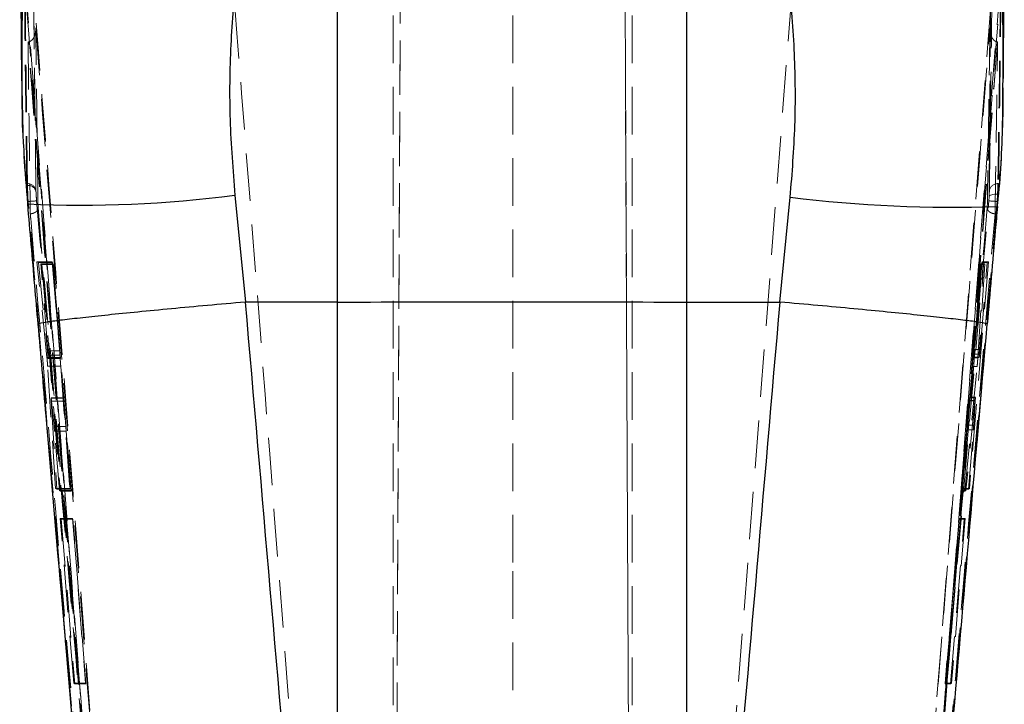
# Model space of a CAD drawing. Header units: millimetres. Extents: x 30 to 362, y 8 to 290.
# Tile 13 of 17: x 217 to 243, y 240 to 258. Entities that reach past the tile are written whole.
import ezdxf

# ---------------------------------------------------------------- set-up
doc = ezdxf.new("R2010")
doc.units = ezdxf.units.MM
doc.linetypes.add('HIDDEN', pattern=[1.905, 1.27, -0.635])

msp = doc.modelspace()

# ---------------------------------------------------------------- linework, layer by layer
at = {"color": 7, "linetype": 'HIDDEN', "lineweight": 18}
for p, q in [((226.935544, 214.694284), (227.229213, 281.98114)), ((233.327881, 214.699498), (233.03479, 281.85349)), ((226.935544, 214.508971), (227.188034, 272.375692)), ((233.077484, 271.894615), (233.327881, 214.507314)), ((226.944216, 268.060677), (226.944216, 215.06489)), ((230.131716, 268.060677), (230.131716, 243.698759)), ((233.319216, 268.060677), (233.319216, 215.06489)), ((225.45929, 261.645811), (225.45929, 223.201212)), ((234.774452, 222.842025), (234.774452, 261.645811)), ((237.583883, 259.115476), (234.774452, 222.842025)), ((241.004008, 231.699031), (243.121082, 259.040771)), ((242.890209, 258.702355), (239.951591, 220.984651)), ((217.200996, 257.834911), (217.194011, 257.83409)), ((243.078064, 257.83409), (240.238791, 221.680606)), ((243.078064, 257.83409), (243.071237, 257.834889)), ((217.157983, 254.048448), (217.177337, 254.048448)), ((217.178126, 253.999593), (217.177337, 254.048448)), ((243.085869, 254.048448), (243.104716, 254.048448)), ((217.18811, 253.571641), (217.179112, 253.681298)), ((217.40476, 253.859241), (217.405547, 253.831357)), ((242.840826, 253.586862), (242.849621, 253.697509)), ((243.077042, 253.76528), (243.068246, 253.571641)), ((217.17885, 253.50482), (217.181299, 253.513325)), ((217.459692, 250.294641), (217.181299, 253.513325)), ((217.1949, 253.571641), (217.18811, 253.571641)), ((240.027388, 221.133178), (242.840826, 253.586862)), ((243.068246, 253.571641), (240.254865, 221.117431)), ((243.074876, 253.571641), (240.255906, 221.117431)), ((243.075776, 253.448198), (242.802595, 250.293825)), ((243.074876, 253.571641), (243.068246, 253.571641)), ((243.077113, 253.598016), (243.074876, 253.571641)), ((243.077113, 253.598016), (243.075776, 253.448198)), ((243.075776, 253.448198), (243.078127, 253.440235)), ((217.697543, 249.405539), (217.432043, 251.957281)), ((217.836494, 251.957281), (217.432043, 251.957281)), ((217.432043, 251.957281), (217.46884, 251.939098)), ((217.845425, 251.939098), (217.46884, 251.939098)), ((217.46884, 251.939098), (217.722976, 249.468207)), ((217.724086, 249.582229), (217.533292, 251.906604)), ((217.861387, 251.906604), (217.533292, 251.906604)), ((217.533292, 251.906604), (217.564286, 251.890667)), ((217.869213, 251.890667), (217.564286, 251.890667)), ((217.564286, 251.890667), (218.057265, 245.838698)), ((217.836494, 251.957281), (218.047877, 249.405539)), ((217.845425, 251.939098), (217.836494, 251.957281)), ((218.04995, 249.468207), (217.845425, 251.939098)), ((217.861387, 251.906604), (218.043429, 249.582229)), ((217.869213, 251.890667), (217.861387, 251.906604)), ((218.343195, 245.838698), (217.869213, 251.890667)), ((242.140926, 245.905876), (242.662226, 251.957828)), ((242.834972, 251.957828), (242.325934, 245.905876)), ((242.628514, 251.892092), (242.425258, 249.395866)), ((242.440671, 249.492124), (242.637715, 251.91004)), ((242.654162, 251.942104), (242.453946, 249.617735)), ((242.550065, 249.395866), (242.705482, 251.892092)), ((242.740145, 251.91004), (242.588185, 249.492124)), ((242.609183, 249.617735), (242.80337, 251.942104)), ((242.637715, 251.91004), (242.628514, 251.892092)), ((242.628514, 251.892092), (242.705482, 251.892092)), ((242.637715, 251.91004), (242.740145, 251.91004)), ((242.662226, 251.957828), (242.654162, 251.942104)), ((242.654162, 251.942104), (242.80337, 251.942104)), ((242.662226, 251.957828), (242.834972, 251.957828)), ((242.705482, 251.892092), (242.740145, 251.91004)), ((242.80337, 251.942104), (242.834972, 251.957828)), ((242.802595, 250.293825), (242.314494, 244.64987)), ((218.04995, 249.468207), (217.722976, 249.468207)), ((218.043429, 249.582229), (217.724086, 249.582229)), ((242.440671, 249.492124), (242.588185, 249.492124)), ((242.453946, 249.617735), (242.609183, 249.617735)), ((218.047877, 249.405539), (217.697543, 249.405539)), ((217.735088, 249.377823), (218.05798, 249.377823)), ((218.057905, 249.385143), (217.736102, 249.385143)), ((242.425258, 249.395866), (242.550065, 249.395866)), ((242.434516, 249.406947), (242.585869, 249.406947)), ((242.435594, 249.416038), (242.588148, 249.416038)), ((217.929458, 245.910883), (217.717092, 249.171147)), ((218.066263, 249.171147), (217.717092, 249.171147)), ((218.066263, 249.171147), (218.30771, 245.910883)), ((242.405109, 249.161609), (242.104351, 245.834502)), ((242.201294, 245.834502), (242.530799, 249.161609)), ((242.405109, 249.161609), (242.530799, 249.161609)), ((218.13764, 248.316377), (217.806976, 248.316377)), ((218.137144, 248.328906), (217.808036, 248.328906)), ((218.143163, 248.237677), (217.810725, 248.237677)), ((217.810725, 248.237677), (217.963734, 245.891985)), ((218.145034, 248.241723), (217.819729, 248.241723)), ((217.888688, 247.56285), (217.819729, 248.241723)), ((218.317, 245.891985), (218.143163, 248.237677)), ((218.145034, 248.241723), (218.20133, 247.56285)), ((242.113928, 245.853188), (242.330143, 248.246394)), ((242.470998, 248.246394), (242.233141, 245.853188)), ((242.333631, 248.260973), (242.279641, 247.597149)), ((242.330143, 248.246394), (242.470998, 248.246394)), ((242.333631, 248.260973), (242.481461, 248.260973)), ((242.337842, 248.328179), (242.480503, 248.328185)), ((242.483621, 248.342987), (242.33951, 248.342987)), ((242.439302, 247.597149), (242.481461, 248.260973)), ((242.483209, 248.342037), (242.480503, 248.328185)), ((218.20133, 247.56285), (217.888688, 247.56285)), ((218.211152, 247.440659), (217.899763, 247.440659)), ((218.029797, 245.854613), (217.899763, 247.440659)), ((218.211152, 247.440659), (218.335369, 245.854613)), ((242.269478, 247.476176), (242.132859, 245.890135)), ((242.269478, 247.476176), (242.430259, 247.476176)), ((242.279641, 247.597149), (242.439302, 247.597149)), ((242.297741, 245.890135), (242.430259, 247.476176)), ((217.963734, 245.891985), (217.929458, 245.910883)), ((218.30771, 245.910883), (217.929458, 245.910883)), ((218.317, 245.891985), (217.963734, 245.891985)), ((218.335369, 245.854613), (218.029797, 245.854613)), ((218.057265, 245.838698), (218.029797, 245.854613)), ((218.343195, 245.838698), (218.057265, 245.838698)), ((218.30771, 245.910883), (218.317, 245.891985)), ((218.335369, 245.854613), (218.343195, 245.838698)), ((242.104351, 245.834502), (242.113928, 245.853188)), ((242.104351, 245.834502), (242.201294, 245.834502)), ((242.113928, 245.853188), (242.233141, 245.853188)), ((242.132859, 245.890135), (242.140926, 245.905876)), ((242.132859, 245.890135), (242.297741, 245.890135)), ((242.140926, 245.905876), (242.325934, 245.905876)), ((242.233141, 245.853188), (242.201294, 245.834502)), ((242.325934, 245.905876), (242.297741, 245.890135)), ((218.41594, 240.705168), (218.051142, 245.106069)), ((218.383947, 245.106069), (218.051142, 245.106069)), ((218.051142, 245.106069), (218.077538, 245.090842)), ((218.391427, 245.090842), (218.077538, 245.090842)), ((218.077538, 245.090842), (218.439563, 240.689952)), ((218.383947, 245.106069), (218.728619, 240.705168)), ((218.391427, 245.090842), (218.383947, 245.106069)), ((218.7361, 240.689952), (218.391427, 245.090842)), ((242.052793, 245.090932), (241.67371, 240.690041)), ((241.681422, 240.70509), (242.060503, 245.105969)), ((241.824667, 240.690041), (242.187681, 245.090932)), ((242.213534, 245.105969), (241.847821, 240.70509)), ((242.060503, 245.105969), (242.052793, 245.090932)), ((242.052793, 245.090932), (242.187681, 245.090932)), ((242.060503, 245.105969), (242.213534, 245.105969)), ((242.187681, 245.090932), (242.213534, 245.105969)), ((230.131716, 243.698759), (230.131716, 214.602966)), ((218.728619, 240.705168), (218.41594, 240.705168)), ((218.439563, 240.689952), (218.41594, 240.705168)), ((218.7361, 240.689952), (218.439563, 240.689952)), ((218.728619, 240.705168), (218.7361, 240.689952)), ((241.67371, 240.690041), (241.681422, 240.70509)), ((241.67371, 240.690041), (241.824667, 240.690041)), ((241.681422, 240.70509), (241.847821, 240.70509)), ((241.847821, 240.70509), (241.824667, 240.690041))]:
    msp.add_line(p, q, dxfattribs=at)
at = {"color": 7, "linetype": 'Continuous', "lineweight": 25}
for p, q in [((216.970273, 262.792874), (217.021384, 256.79384)), ((243.236313, 256.856039), (243.256866, 262.368957)), ((225.45929, 250.886554), (225.45929, 261.725003)), ((234.774452, 261.725003), (234.774452, 250.886554)), ((217.034976, 256.688189), (217.035669, 256.793762)), ((222.714826, 253.743487), (222.995811, 250.884185)), ((237.266416, 250.884157), (237.542174, 253.686847)), ((222.995811, 250.884185), (222.99131, 250.883989)), ((225.45929, 250.886554), (222.995811, 250.884185)), ((225.45929, 222.564684), (225.45929, 250.886554)), ((234.774452, 250.886554), (237.266416, 250.884157)), ((234.774452, 250.886554), (234.774452, 222.277805)), ((237.270925, 250.883961), (237.266416, 250.884157))]:
    msp.add_line(p, q, dxfattribs=at)
at = {"color": 7, "linetype": 'HIDDEN', "lineweight": 18, "flags": 128}
msp.add_lwpolyline([(242.849621, 253.697509), (242.856297, 253.71334), (242.870802, 253.727919), (242.892623, 253.740726), (242.920985, 253.751304), (242.954883, 253.759278), (242.993112, 253.764369), (243.034319, 253.766392), (243.077042, 253.76528)], dxfattribs=at)
at = {"color": 7, "linetype": 'HIDDEN', "lineweight": 18}
for centre, radius, start, end in [((217.186164, 253.827776), 0.220849, 8.1909358, 92.2907605), ((217.19755, 253.788019), 0.212463, 11.7695566, 95.2455565), ((243.076947, 253.827906), 0.220722, 87.6831629, 171.9543474), ((217.523766, 250.357557), 3.230864, 91.7993549, 95.8422033), ((242.739181, 250.36169), 3.226774, 84.1468149, 88.1948553)]:
    msp.add_arc(centre, radius, start, end, dxfattribs=at)
at = {"color": 8, "linetype": 'Continuous', "lineweight": 25}
for centre, radius, start, end in [((218.606824, 284.706396), 31.234235, 267.3796235, 277.5575757), ((241.868493, 288.545208), 35.125807, 262.92512, 271.9734965)]:
    msp.add_arc(centre, radius, start, end, dxfattribs=at)
at = {"color": 7, "linetype": 'HIDDEN', "lineweight": 18}
for centre, major_axis, ratio, start_param, end_param in [((218.153579, 248.11895), (-0.016468, 0.209998), 0.006346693, 0.347236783, 0.969418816), ((242.321519, 248.133045), (0.018111, 0.209998), 0.00646517, 0.379027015, 1.001209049), ((218.209587, 247.443822), (-0.016186, 0.2064), 0.006346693, 4.696573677, 5.326561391), ((242.267859, 247.472994), (0.0178, 0.2064), 0.00646517, 4.728363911, 5.358351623)]:
    msp.add_ellipse(centre, major_axis=major_axis, ratio=ratio, start_param=start_param, end_param=end_param, dxfattribs=at)
at = {"color": 8, "linetype": 'Continuous', "lineweight": 25}
for points, knots in [([(217.035669, 256.793762), (217.032643, 257.427544), (217.025394, 258.945684), (217.209386, 261.324211), (217.487332, 263.035866), (217.626304, 263.891686)], [0, 0, 0, 0, 0.263802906, 0.631904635, 1, 1, 1, 1]), ([(242.640908, 263.702177), (242.773994, 262.876821), (243.040168, 261.2261), (243.224177, 258.92043), (243.220361, 257.443388), (243.218746, 256.818153)], [0, 0, 0, 0, 0.365760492, 0.731525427, 1, 1, 1, 1]), ([(222.99131, 250.883989), (222.653017, 250.854105), (221.97643, 250.794336), (221.008721, 250.704818), (220.112799, 250.618718), (219.311958, 250.538122), (218.633302, 250.465682), (218.089782, 250.402995), (217.70691, 250.352652), (217.489294, 250.316817), (217.468255, 250.303771), (217.458902, 250.297971)], [0, 0, 0, 0, 0.113631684, 0.227263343, 0.340894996, 0.454526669, 0.568158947, 0.681791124, 0.795424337, 0.909057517, 1, 1, 1, 1]), ([(242.803479, 250.297088), (242.794019, 250.302894), (242.772729, 250.315962), (242.555278, 250.351833), (242.172382, 250.402244), (241.628877, 250.465015), (240.950229, 250.537553), (240.1494, 250.618277), (239.253489, 250.704502), (238.285792, 250.794162), (237.609214, 250.854028), (237.270925, 250.883961)], [0, 0, 0, 0, 0.090864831, 0.204507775, 0.318150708, 0.431792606, 0.545434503, 0.659075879, 0.772717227, 0.886358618, 1, 1, 1, 1])]:
    msp.add_open_spline(points, degree=3, knots=knots, dxfattribs=at)
at = {"color": 7, "linetype": 'Continuous', "lineweight": 25}
for points, knots in [([(223.087341, 261.549402), (222.972232, 260.92562), (222.742009, 259.678037), (222.584177, 257.735096), (222.555733, 255.751907), (222.661793, 254.412982), (222.714826, 253.743487)], [0, 0, 0, 0, 0.245832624, 0.491672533, 0.745823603, 1, 1, 1, 1]), ([(237.542174, 253.686847), (237.593131, 254.325111), (237.695041, 255.601591), (237.674364, 257.534723), (237.525232, 259.472031), (237.293357, 260.743397), (237.177422, 261.379071)], [0, 0, 0, 0, 0.2460096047, 0.492000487, 0.7460039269, 1, 1, 1, 1]), ([(217.02922, 256.687882), (217.035622, 256.174558), (217.048854, 255.113556), (217.140069, 254.053159), (217.187153, 253.505793)], [0, 0, 0, 0, 0.483809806, 1, 1, 1, 1]), ([(243.073607, 253.44014), (243.076517, 253.466074), (243.159266, 254.203408), (243.217962, 255.332683), (243.221079, 256.431891), (243.222174, 256.818052)], [0, 0, 0, 0, 0.02310131, 0.65680625, 1, 1, 1, 1]), ([(217.174967, 253.504524), (217.238287, 252.780715), (217.331798, 251.711792), (217.423179, 250.642843), (217.452682, 250.29772)], [0, 0, 0, 0, 0.67713809, 1, 1, 1, 1]), ([(242.809058, 250.296597), (242.880882, 251.131487), (242.971086, 252.180017), (243.063234, 253.22641), (243.082009, 253.439615)], [0, 0, 0, 0, 0.796248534, 1, 1, 1, 1]), ([(222.99131, 250.883989), (223.431358, 245.770862), (224.243846, 236.330194), (225.077259, 226.891377), (225.45929, 222.564684)], [0, 0, 0, 0, 0.541606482, 1, 1, 1, 1]), ([(225.45929, 250.886554), (227.011817, 250.887672), (230.116871, 250.889907), (233.221925, 250.887672), (234.774452, 250.886554)], [0, 0, 0, 0, 0.4999999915, 1, 1, 1, 1]), ([(234.774452, 222.277805), (235.172274, 226.778514), (236.015032, 236.31296), (236.836977, 245.84925), (237.270925, 250.883961)], [0, 0, 0, 0, 0.472047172, 1, 1, 1, 1]), ([(217.457126, 250.29782), (217.526979, 249.482078), (218.075934, 243.071363), (218.637179, 236.661724), (219.127008, 231.067689)], [0, 0, 0, 0, 0.127246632, 1, 1, 1, 1]), ([(241.180381, 231.580449), (241.390338, 233.972543), (241.937884, 240.210846), (242.471044, 246.450413), (242.799761, 250.297401)], [0, 0, 0, 0, 0.383452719, 1, 1, 1, 1])]:
    msp.add_open_spline(points, degree=3, knots=knots, dxfattribs=at)
at = {"color": 7, "linetype": 'HIDDEN', "lineweight": 18}
for points, knots in [([(217.109302, 259.602057), (217.773872, 251.035525), (218.7166, 238.883426), (219.644289, 226.732002), (219.91801, 223.146634)], [0, 0, 0, 0, 0.704942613, 1, 1, 1, 1]), ([(225.45929, 223.201212), (225.185191, 226.789018), (224.256316, 238.947524), (223.312081, 251.104935), (222.646476, 259.674862)], [0, 0, 0, 0, 0.295086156, 1, 1, 1, 1]), ([(217.157983, 254.048448), (217.147152, 254.912777), (217.12549, 256.641436), (217.106389, 258.370178), (217.096838, 259.23455)], [0, 0, 0, 0, 0.500000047, 1, 1, 1, 1]), ([(217.177337, 254.048448), (217.166283, 254.912777), (217.144177, 256.641436), (217.124673, 258.370178), (217.114921, 259.23455)], [0, 0, 0, 0, 0.500000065, 1, 1, 1, 1]), ([(243.154894, 259.23455), (243.144237, 258.370178), (243.122922, 256.641435), (243.09822, 254.912777), (243.085869, 254.048448)], [0, 0, 0, 0, 0.499999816, 1, 1, 1, 1]), ([(243.17037, 259.23455), (243.160273, 258.370178), (243.140078, 256.641435), (243.116503, 254.912777), (243.104716, 254.048448)], [0, 0, 0, 0, 0.499999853, 1, 1, 1, 1]), ([(217.342467, 259.044018), (217.352199, 258.179855), (217.371664, 256.45153), (217.393728, 254.723337), (217.40476, 253.859241)], [0, 0, 0, 0, 0.50000031, 1, 1, 1, 1]), ([(217.405547, 253.831357), (217.388118, 255.23055), (217.366371, 256.976489), (217.347227, 258.722419), (217.343426, 259.069163)], [0, 0, 0, 0, 0.801398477, 1, 1, 1, 1]), ([(242.858397, 253.858799), (242.870695, 254.722557), (242.895292, 256.450072), (242.916516, 258.177693), (242.927129, 259.041503)], [0, 0, 0, 0, 0.499999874, 1, 1, 1, 1]), ([(217.16028, 258.719901), (217.172143, 258.568328), (217.231461, 257.810469), (217.480451, 254.627452), (218.452182, 242.19142), (219.361267, 230.36063), (220.083985, 220.955225)], [0, 0, 0, 0, 0.012041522, 0.060207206, 0.252870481, 1, 1, 1, 1]), ([(220.308942, 220.984707), (219.82513, 227.279197), (218.85751, 239.868131), (217.871929, 252.455778), (217.379141, 258.749578)], [0, 0, 0, 0, 0.500001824, 1, 1, 1, 1]), ([(240.17656, 220.955169), (240.188153, 221.106759), (240.246116, 221.864708), (240.489957, 225.048071), (241.446331, 237.469621), (242.37288, 249.283663), (243.109232, 258.672593)], [0, 0, 0, 0, 0.01205618, 0.06028098, 0.253180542, 1, 1, 1, 1]), ([(242.890209, 258.702355), (242.88554, 258.082359), (242.872996, 256.416469), (242.858636, 254.746171), (242.849621, 253.697509)], [0, 0, 0, 0, 0.372170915, 1, 1, 1, 1]), ([(217.399385, 258.211404), (217.399429, 258.210639), (217.402225, 258.162297), (217.395878, 258.068985), (217.355948, 257.95393), (217.2988, 257.881373), (217.248334, 257.845859), (217.215493, 257.838264), (217.200996, 257.834911)], [0, 0, 0, 0, 0.00531399, 0.335581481, 0.64050239, 0.809013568, 0.91569306, 1, 1, 1, 1]), ([(217.460578, 253.409786), (217.449995, 254.194463), (217.428411, 255.794943), (217.409185, 257.39554), (217.399385, 258.211404)], [0, 0, 0, 0, 0.490275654, 1, 1, 1, 1]), ([(217.399385, 258.211404), (217.883398, 252.056266), (218.840758, 239.881637), (219.784507, 227.706044), (220.251124, 221.686076)], [0, 0, 0, 0, 0.505570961, 1, 1, 1, 1]), ([(240.009537, 221.686138), (240.477896, 227.706095), (241.425173, 239.881724), (242.386807, 252.056325), (242.872983, 258.211477)], [0, 0, 0, 0, 0.494426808, 1, 1, 1, 1]), ([(242.872983, 258.211477), (242.861642, 257.395581), (242.839392, 255.79497), (242.815005, 254.194477), (242.803049, 253.40982)], [0, 0, 0, 0, 0.5097398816, 1, 1, 1, 1]), ([(243.071237, 257.834889), (243.05675, 257.838227), (243.023942, 257.845785), (242.973533, 257.881198), (242.916456, 257.953556), (242.876431, 258.068665), (242.870068, 258.162127), (242.872938, 258.210711), (242.872983, 258.211477)], [0, 0, 0, 0, 0.084205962, 0.19068915, 0.358766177, 0.662831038, 0.994687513, 1, 1, 1, 1]), ([(217.194011, 257.83409), (217.194034, 257.832276), (217.197104, 257.583032), (217.212146, 256.345232), (217.232074, 254.815941), (217.24991, 253.534289), (217.253982, 253.241701)], [0, 0, 0, 0, 0.001184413, 0.162718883, 0.808857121, 1, 1, 1, 1]), ([(220.021841, 221.680606), (219.550797, 227.742683), (218.614348, 239.794252), (217.665552, 251.845004), (217.194011, 257.83409)], [0, 0, 0, 0, 0.503011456, 1, 1, 1, 1]), ([(220.02344, 221.680606), (219.556707, 227.700452), (218.622342, 239.751728), (217.676263, 251.802674), (217.201045, 257.834297), (217.200996, 257.834911)], [0, 0, 0, 0, 0.499493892, 0.999948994, 1, 1, 1, 1]), ([(243.071237, 257.834889), (243.071189, 257.834282), (242.594756, 251.802548), (241.643161, 239.751793), (240.705563, 227.700456), (240.237217, 221.680606)], [0, 0, 0, 0, 0.0000503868, 0.5005080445, 1, 1, 1, 1]), ([(243.009784, 253.241701), (243.010296, 253.274217), (243.014706, 253.554003), (243.034465, 254.822851), (243.056723, 256.321141), (243.07437, 257.572181), (243.078064, 257.83409)], [0, 0, 0, 0, 0.0212418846, 0.1827758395, 0.8289118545, 1, 1, 1, 1]), ([(217.181299, 253.513325), (217.108515, 254.379827), (217.019402, 255.440741), (217.032564, 256.494997), (217.034976, 256.688189)], [0, 0, 0, 0, 0.816750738, 1, 1, 1, 1]), ([(243.218746, 256.818153), (243.222773, 256.570595), (243.240977, 255.451372), (243.148106, 254.325242), (243.075776, 253.448198)], [0, 0, 0, 0, 0.221187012, 1, 1, 1, 1]), ([(217.179112, 253.681298), (217.174902, 253.738099), (217.16648, 253.851709), (217.159738, 253.977661), (217.158508, 254.027256), (217.157983, 254.048448)], [0, 0, 0, 0, 0.364117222, 0.728281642, 1, 1, 1, 1]), ([(217.1949, 253.571641), (217.192101, 253.63131), (217.186502, 253.750711), (217.180755, 253.900582), (217.178935, 253.969119), (217.178126, 253.999593)], [0, 0, 0, 0, 0.356826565, 0.714025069, 1, 1, 1, 1]), ([(243.085869, 254.048448), (243.085368, 254.018852), (243.084366, 253.959681), (243.080429, 253.847858), (243.077625, 253.77949), (243.077042, 253.76528)], [0, 0, 0, 0, 0.442183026, 0.884054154, 1, 1, 1, 1]), ([(243.104716, 254.048448), (243.103889, 254.018814), (243.102236, 253.959546), (243.093542, 253.811487), (243.08423, 253.683754), (243.078216, 253.611301), (243.077113, 253.598016)], [0, 0, 0, 0, 0.309934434, 0.619853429, 0.930294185, 1, 1, 1, 1]), ([(217.405547, 253.831357), (217.406355, 253.813944), (217.408175, 253.774766), (217.413923, 253.689101), (217.41952, 253.620919), (217.422319, 253.586829)], [0, 0, 0, 0, 0.285716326, 0.642871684, 1, 1, 1, 1]), ([(242.849621, 253.697509), (242.850201, 253.705596), (242.852991, 253.744518), (242.856904, 253.808182), (242.857899, 253.841919), (242.858397, 253.858799)], [0, 0, 0, 0, 0.115849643, 0.557611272, 1, 1, 1, 1]), ([(220.003397, 221.117431), (219.527806, 226.525891), (218.576622, 237.342831), (217.650948, 248.162031), (217.18811, 253.571641)], [0, 0, 0, 0, 0.499999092, 1, 1, 1, 1]), ([(220.004474, 221.117431), (219.530156, 226.525922), (218.581519, 237.342919), (217.657107, 248.162061), (217.1949, 253.571641)], [0, 0, 0, 0, 0.4999992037, 1, 1, 1, 1]), ([(217.460578, 253.409786), (217.460644, 253.40928), (217.461087, 253.405866), (217.462566, 253.385188), (217.454255, 253.349325), (217.420334, 253.305824), (217.371972, 253.272818), (217.315206, 253.250229), (217.273477, 253.244417), (217.253982, 253.241701)], [0, 0, 0, 0, 0.007091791, 0.047796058, 0.287840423, 0.495433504, 0.676737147, 0.848985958, 1, 1, 1, 1]), ([(217.422319, 253.586829), (217.884541, 248.177309), (218.808971, 237.358427), (219.757618, 226.541665), (220.231934, 221.133363)], [0, 0, 0, 0, 0.500007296, 1, 1, 1, 1]), ([(220.17711, 221.816164), (219.722271, 227.050537), (218.807238, 237.580914), (217.911213, 248.112949), (217.460578, 253.409786)], [0, 0, 0, 0, 0.497073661, 1, 1, 1, 1]), ([(242.803049, 253.40982), (242.351571, 248.11299), (241.453871, 237.580974), (240.537764, 227.050567), (240.082392, 221.81618)], [0, 0, 0, 0, 0.502926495, 1, 1, 1, 1]), ([(242.803049, 253.40982), (242.802984, 253.409313), (242.802554, 253.40595), (242.801068, 253.385316), (242.809363, 253.34949), (242.843271, 253.305958), (242.891629, 253.27291), (242.94844, 253.250262), (242.990232, 253.24443), (243.009784, 253.241701)], [0, 0, 0, 0, 0.007091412, 0.047096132, 0.287224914, 0.494901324, 0.676265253, 0.848547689, 1, 1, 1, 1]), ([(217.253982, 253.241701), (217.25739, 253.201548), (217.312287, 252.554687), (217.573272, 249.481), (218.46117, 239.037307), (219.311791, 229.201576), (219.952563, 221.792337)], [0, 0, 0, 0, 0.0038299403, 0.0616999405, 0.2931802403, 1, 1, 1, 1]), ([(240.30697, 221.792337), (240.314686, 221.880706), (240.375366, 222.575653), (240.647447, 225.696956), (241.548044, 236.091054), (242.38233, 245.879758), (243.009784, 253.241701)], [0, 0, 0, 0, 0.008430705, 0.06630003, 0.297777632, 1, 1, 1, 1]), ([(217.458902, 250.297971), (217.458082, 250.29769), (217.4537, 250.296186), (217.457005, 250.295333), (217.459692, 250.294641)], [0, 0, 0, 0, 0.187094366, 1, 1, 1, 1]), ([(219.126294, 231.065543), (219.0116, 232.368547), (218.447484, 238.77727), (217.897698, 245.187623), (217.459692, 250.294641)], [0, 0, 0, 0, 0.2033172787, 1, 1, 1, 1]), ([(242.802595, 250.293825), (242.805271, 250.294515), (242.808506, 250.295349), (242.804219, 250.296832), (242.803479, 250.297088)], [0, 0, 0, 0, 0.827356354, 1, 1, 1, 1]), ([(217.722976, 249.468207), (217.724889, 249.450164), (217.728716, 249.414073), (217.733061, 249.383233), (217.735532, 249.374345), (217.735941, 249.382085), (217.736102, 249.385143)], [0, 0, 0, 0, 0.274359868, 0.54877395, 0.821759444, 1, 1, 1, 1]), ([(217.736102, 249.385143), (217.736024, 249.393423), (217.735867, 249.409983), (217.733087, 249.460472), (217.729045, 249.519996), (217.725642, 249.562697), (217.724086, 249.582229)], [0, 0, 0, 0, 0.259859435, 0.519706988, 0.780297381, 1, 1, 1, 1]), ([(218.043429, 249.582229), (218.045253, 249.558739), (218.048902, 249.511755), (218.053492, 249.450194), (218.056655, 249.405773), (218.05752, 249.391488), (218.057905, 249.385143)], [0, 0, 0, 0, 0.263731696, 0.527502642, 0.790106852, 1, 1, 1, 1]), ([(218.05798, 249.379728), (218.057996, 249.379138), (218.05809, 249.375683), (218.056455, 249.392401), (218.053578, 249.424727), (218.051002, 249.455598), (218.04995, 249.468207)], [0, 0, 0, 0, 0.070954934, 0.4157183, 0.761345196, 1, 1, 1, 1]), ([(242.435594, 249.416038), (242.435046, 249.411405), (242.43395, 249.402139), (242.43487, 249.418034), (242.437254, 249.449843), (242.439679, 249.479844), (242.440671, 249.492124)], [0, 0, 0, 0, 0.270584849, 0.541153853, 0.812190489, 1, 1, 1, 1]), ([(242.453946, 249.617735), (242.451899, 249.594143), (242.447803, 249.546956), (242.442163, 249.484231), (242.437888, 249.438363), (242.436298, 249.422888), (242.435594, 249.416038)], [0, 0, 0, 0, 0.264038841, 0.528114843, 0.7911246, 1, 1, 1, 1]), ([(242.588185, 249.492124), (242.587127, 249.474337), (242.58501, 249.438759), (242.58487, 249.422394), (242.584801, 249.414211)], [0, 0, 0, 0, 0.499949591, 1, 1, 1, 1]), ([(242.588148, 249.416038), (242.589506, 249.425037), (242.592223, 249.443031), (242.597969, 249.495341), (242.603862, 249.555788), (242.607527, 249.598451), (242.609183, 249.617735)], [0, 0, 0, 0, 0.260971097, 0.521899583, 0.783892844, 1, 1, 1, 1]), ([(217.717092, 249.171147), (217.715692, 249.191731), (217.712893, 249.232896), (217.707102, 249.304147), (217.70179, 249.363267), (217.698665, 249.394374), (217.697543, 249.405539)], [0, 0, 0, 0, 0.280333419, 0.560620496, 0.842301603, 1, 1, 1, 1]), ([(218.047877, 249.405539), (218.049567, 249.384914), (218.052947, 249.343664), (218.058595, 249.272091), (218.063139, 249.213026), (218.065449, 249.182056), (218.066263, 249.171147)], [0, 0, 0, 0, 0.282129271, 0.564251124, 0.8465127, 1, 1, 1, 1]), ([(242.425258, 249.395866), (242.423589, 249.375604), (242.420252, 249.33508), (242.41415, 249.263741), (242.408945, 249.204285), (242.40611, 249.172737), (242.405109, 249.161609)], [0, 0, 0, 0, 0.281911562, 0.563808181, 0.846142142, 1, 1, 1, 1]), ([(242.530799, 249.161609), (242.532831, 249.182574), (242.536897, 249.224504), (242.54293, 249.296097), (242.547374, 249.354702), (242.54936, 249.385091), (242.550065, 249.395866)], [0, 0, 0, 0, 0.281518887, 0.56301486, 0.845059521, 1, 1, 1, 1]), ([(242.585869, 249.408897), (242.585951, 249.40826), (242.586294, 249.405597), (242.587347, 249.411527), (242.588148, 249.416038)], [0, 0, 0, 0, 0.239136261, 1, 1, 1, 1]), ([(217.808036, 248.326967), (217.807854, 248.327591), (217.806938, 248.330739), (217.806959, 248.322767), (217.806976, 248.316377)], [0, 0, 0, 0, 0.1984236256, 1, 1, 1, 1]), ([(217.806976, 248.316377), (217.807217, 248.306346), (217.807664, 248.287776), (217.809761, 248.253457), (217.810725, 248.237677)], [0, 0, 0, 0, 0.540196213, 1, 1, 1, 1]), ([(217.819729, 248.241723), (217.817802, 248.259864), (217.813948, 248.29615), (217.811332, 248.312954), (217.810024, 248.321356)], [0, 0, 0, 0, 0.499942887, 1, 1, 1, 1]), ([(218.13764, 248.316377), (218.137328, 248.322218), (218.136703, 248.333899), (218.138137, 248.321352), (218.140965, 248.290255), (218.143747, 248.25708), (218.145034, 248.241723)], [0, 0, 0, 0, 0.258722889, 0.517434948, 0.776612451, 1, 1, 1, 1]), ([(242.337842, 248.328179), (242.338553, 248.334717), (242.339975, 248.347791), (242.339543, 248.337435), (242.337426, 248.308229), (242.334833, 248.275938), (242.333631, 248.260973)], [0, 0, 0, 0, 0.25871316, 0.517415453, 0.776345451, 1, 1, 1, 1]), ([(242.480503, 248.328185), (242.479028, 248.317436), (242.47631, 248.297622), (242.472665, 248.262475), (242.470998, 248.246394)], [0, 0, 0, 0, 0.542460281, 1, 1, 1, 1]), ([(242.481461, 248.260973), (242.482455, 248.278082), (242.484442, 248.312303), (242.485096, 248.3397), (242.484055, 248.340328), (242.483621, 248.34059)], [0, 0, 0, 0, 0.3681967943, 0.7364692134, 1, 1, 1, 1]), ([(217.899763, 247.440659), (217.897781, 247.464166), (217.894091, 247.507931), (217.890398, 247.545473), (217.888688, 247.56285)], [0, 0, 0, 0, 0.5371196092, 1, 1, 1, 1]), ([(242.430259, 247.476176), (242.432158, 247.499556), (242.435699, 247.543169), (242.43816, 247.580043), (242.439302, 247.597149)], [0, 0, 0, 0, 0.5361101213, 1, 1, 1, 1])]:
    msp.add_open_spline(points, degree=3, knots=knots, dxfattribs=at)

doc.saveas('drawing.dxf')
